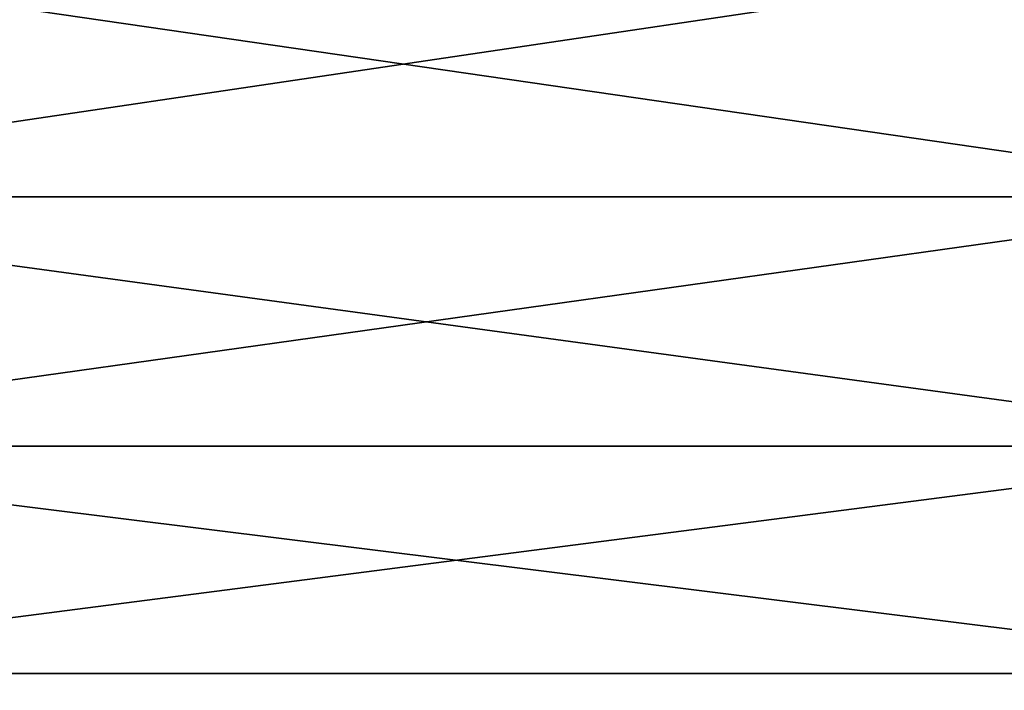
# Model space of a CAD drawing. Header units: millimetres. Extents: x -99 to 221, y -61 to 39.
# Tile 75 of 256: x -2.5 to -2.005, y -36.463 to -36.125. Entities that reach past the tile are written whole.
import ezdxf

# ---------------------------------------------------------------- set-up
doc = ezdxf.new("R2010")
doc.units = ezdxf.units.MM
doc.header["$LTSCALE"] = 33.374815
for name, color, linetype in [('1', 7, 'CONTINUOUS'), ('2', 7, 'CONTINUOUS'), ('8', 7, 'CONTINUOUS'), ('9', 7, 'CONTINUOUS')]:
    doc.layers.add(name, color=color, linetype=linetype)

msp = doc.modelspace()

# ---------------------------------------------------------------- linework, layer by layer
at = {"layer": '1', "color": 7, "linetype": 'Continuous'}
for points in [[(-2.60033, 23, -12.73728), (-1.56698, 23, -12.90522), (-2.60036, -36.8, -12.73727), (-2.60033, 23, -12.73728)], [(-2.60036, -36.8, -12.73727), (-1.56698, 23, -12.90522), (-1.56704, -36.8, -12.9052), (-2.60036, -36.8, -12.73727)]]:
    msp.add_3dface(points, dxfattribs=at)
at = {"layer": '2', "color": 7, "linetype": 'Continuous'}
for points in [[(-1.56704, -36.8, 12.9052), (-2.60033, 23, 12.73728), (-2.60036, -36.8, 12.73727), (-1.56704, -36.8, 12.9052)], [(-1.56698, 23, 12.90522), (-2.60033, 23, 12.73728), (-1.56704, -36.8, 12.9052), (-1.56698, 23, 12.90522)]]:
    msp.add_3dface(points, dxfattribs=at)
at = {"layer": '8', "color": 3, "linetype": 'Continuous'}
for points in [[(-1.85528, -36.08064, -11.7138), (-2.757, -36.21451, -11.48373), (-2.76862, -36.08064, -11.53213), (-1.85528, -36.08064, -11.7138)], [(-1.8475, -36.21451, -11.66465), (-2.757, -36.21451, -11.48373), (-1.85528, -36.08064, -11.7138), (-1.8475, -36.21451, -11.66465)], [(-1.8475, -36.21451, -11.66465), (-2.74105, -36.33992, -11.41729), (-2.757, -36.21451, -11.48373), (-1.8475, -36.21451, -11.66465)], [(-1.83681, -36.33992, -11.59716), (-2.74105, -36.33992, -11.41729), (-1.8475, -36.21451, -11.66465), (-1.83681, -36.33992, -11.59716)], [(-1.83681, -36.33992, -11.59716), (-2.72109, -36.45432, -11.33415), (-2.74105, -36.33992, -11.41729), (-1.83681, -36.33992, -11.59716)], [(-1.82343, -36.45432, -11.51271), (-2.72109, -36.45432, -11.33415), (-1.83681, -36.33992, -11.59716), (-1.82343, -36.45432, -11.51271)], [(-1.82343, -36.45432, -11.51271), (-2.69753, -36.55538, -11.23602), (-2.72109, -36.45432, -11.33415), (-1.82343, -36.45432, -11.51271)], [(-1.80765, -36.55538, -11.41303), (-2.69753, -36.55538, -11.23602), (-1.82343, -36.45432, -11.51271), (-1.80765, -36.55538, -11.41303)]]:
    msp.add_3dface(points, dxfattribs=at)
at = {"layer": '9', "color": 3, "linetype": 'Continuous'}
for points in [[(-2.757, -36.21451, 11.48373), (-1.8475, -36.21451, 11.66465), (-2.76862, -36.08064, 11.53213), (-2.757, -36.21451, 11.48373)], [(-2.76862, -36.08064, 11.53213), (-1.8475, -36.21451, 11.66465), (-1.85528, -36.08064, 11.7138), (-2.76862, -36.08064, 11.53213)], [(-2.74105, -36.33992, 11.41729), (-1.83681, -36.33992, 11.59716), (-2.757, -36.21451, 11.48373), (-2.74105, -36.33992, 11.41729)], [(-2.757, -36.21451, 11.48373), (-1.83681, -36.33992, 11.59716), (-1.8475, -36.21451, 11.66465), (-2.757, -36.21451, 11.48373)], [(-2.74105, -36.33992, 11.41729), (-1.82343, -36.45432, 11.51271), (-1.83681, -36.33992, 11.59716), (-2.74105, -36.33992, 11.41729)], [(-2.72109, -36.45432, 11.33415), (-1.82343, -36.45432, 11.51271), (-2.74105, -36.33992, 11.41729), (-2.72109, -36.45432, 11.33415)], [(-2.72109, -36.45432, 11.33415), (-1.80765, -36.55538, 11.41303), (-1.82343, -36.45432, 11.51271), (-2.72109, -36.45432, 11.33415)], [(-2.69753, -36.55538, 11.23602), (-1.80765, -36.55538, 11.41303), (-2.72109, -36.45432, 11.33415), (-2.69753, -36.55538, 11.23602)]]:
    msp.add_3dface(points, dxfattribs=at)

doc.saveas('drawing.dxf')
